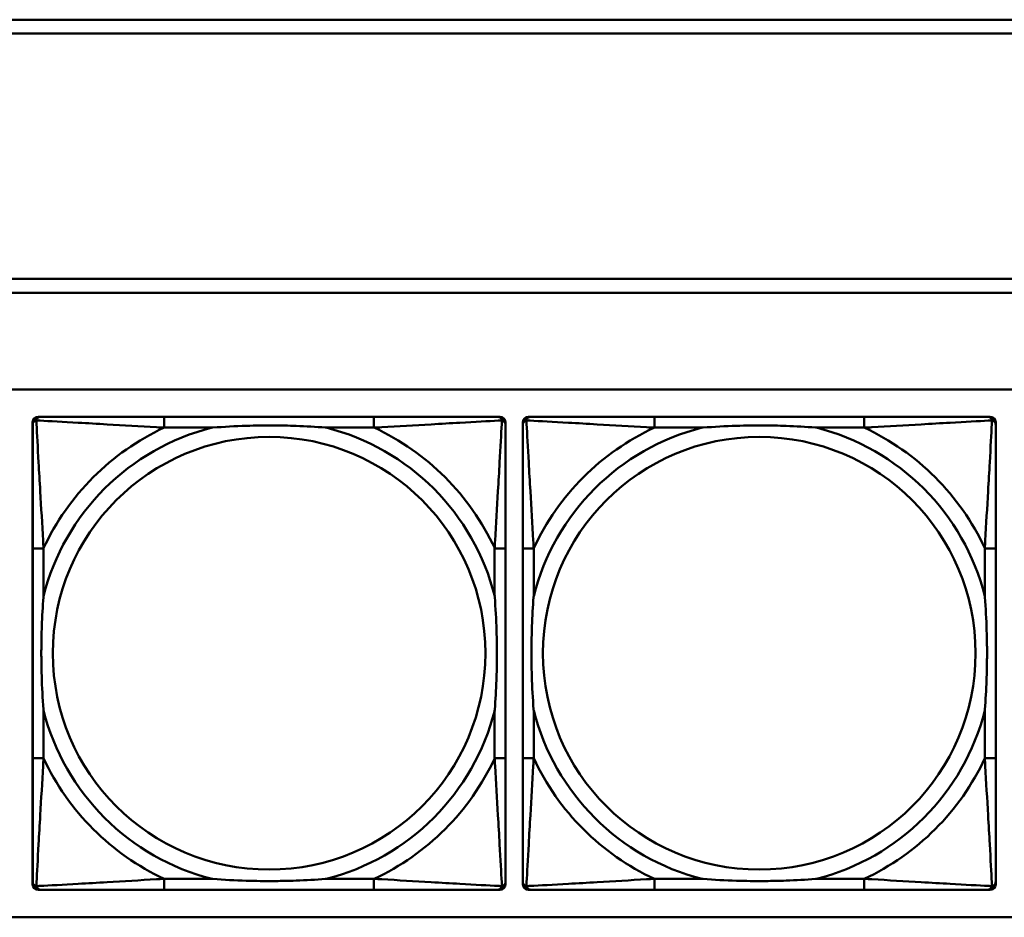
# Model space of a CAD drawing. Header units: inches. Extents: x 9.4 to 55.3, y 0.3 to 33.1.
# Tile 71 of 173: x 28.9 to 30.3, y 10.7 to 12. Entities that reach past the tile are written whole.
import ezdxf

# ---------------------------------------------------------------- set-up
doc = ezdxf.new("R2010")
doc.units = ezdxf.units.IN
doc.header["$MEASUREMENT"] = 0
doc.layers.add('Visible Edges(ANSI)', color=7, linetype='Continuous', lineweight=50)
doc.layers.add('Visible Tangent Edges(ANSI)', color=7, linetype='Continuous', lineweight=50)

msp = doc.modelspace()

# ---------------------------------------------------------------- linework, layer by layer
at = {"layer": 'Visible Edges(ANSI)'}
for p, q in [((23.6296, 12.001), (31.7766, 12.001)), ((31.7766, 11.981), (23.6296, 11.981)), ((23.6296, 11.6256), (31.7766, 11.6256)), ((31.7766, 11.6056), (23.6296, 11.6056)), ((14.6826, 11.4656), (31.7766, 11.4656)), ((28.9303, 11.4259), (28.9343, 11.4259)), ((29.4169, 11.4259), (29.113, 11.4259)), ((29.5957, 11.4259), (29.5996, 11.4259)), ((29.6403, 11.4259), (29.6443, 11.4259)), ((30.1269, 11.4259), (29.823, 11.4259)), ((30.3057, 11.4259), (30.3096, 11.4259)), ((28.9224, 10.7487), (28.9224, 11.418)), ((29.6075, 11.418), (29.6075, 11.4141)), ((29.6324, 10.7487), (29.6324, 11.418)), ((30.3175, 11.418), (30.3175, 11.4141)), ((28.9225, 11.2353), (28.9225, 10.9314)), ((29.6075, 10.9314), (29.6075, 11.2353)), ((29.6325, 11.2353), (29.6325, 10.9314)), ((30.3175, 10.9314), (30.3175, 11.2353)), ((29.5996, 10.7408), (28.9303, 10.7408)), ((29.113, 10.7408), (29.4169, 10.7408)), ((29.6075, 10.7527), (29.6075, 10.7487)), ((30.3096, 10.7408), (29.6403, 10.7408)), ((29.823, 10.7408), (30.1269, 10.7408)), ((30.3175, 10.7527), (30.3175, 10.7487)), ((31.7766, 10.701), (14.6826, 10.701))]:
    msp.add_line(p, q, dxfattribs=at)
for centre, radius, start, end in [((28.9303, 11.418), 0.00787, 90, 180), ((28.9343, 11.4141), 0.0118, 90, 180), ((29.5957, 11.4141), 0.0118, 0, 90), ((29.5996, 11.418), 0.00787, 0, 90), ((29.6403, 11.418), 0.00787, 90, 180), ((29.6443, 11.4141), 0.0118, 90, 180), ((30.3057, 11.4141), 0.0118, 0, 90), ((30.3096, 11.418), 0.00787, 0, 90), ((28.9303, 10.7487), 0.00787, 180, 270), ((28.9343, 10.7527), 0.0118, 180, 270), ((29.5957, 10.7527), 0.0118, 270, 360), ((29.5996, 10.7487), 0.00787, 270, 0), ((29.6403, 10.7487), 0.00787, 180, 270), ((29.6443, 10.7527), 0.0118, 180, 270), ((30.3057, 10.7527), 0.0118, 270, 360), ((30.3096, 10.7487), 0.00787, 270, 0)]:
    msp.add_arc(centre, radius, start, end, dxfattribs=at)
for points, knots in [([(29.113, 11.4259), (29.1094, 11.4259), (29.1058, 11.4259), (29.1023, 11.4259), (29.069, 11.4259), (29.0353, 11.4259), (29.0045, 11.4259), (28.9775, 11.4259), (28.952, 11.4259), (28.9385, 11.4259), (28.9369, 11.4259), (28.9355, 11.4259), (28.9343, 11.4259)], [0, 0, 0, 0, 0.0272471, 0.0272471, 0.0272471, 0.2790553, 0.2790553, 0.2790553, 0.4988354, 0.4988354, 0.4988354, 0.5252205, 0.5252205, 0.5252205, 0.5252205]), ([(29.5957, 11.4259), (29.5808, 11.4259), (29.5392, 11.4259), (29.4985, 11.4259), (29.472, 11.4259), (29.4442, 11.4259), (29.4169, 11.4259)], [-0.5252205, -0.5252205, -0.5252205, -0.5252205, -0.20743, -0.20743, -0.20743, 0, 0, 0, 0]), ([(29.823, 11.4259), (29.8194, 11.4259), (29.8158, 11.4259), (29.8123, 11.4259), (29.779, 11.4259), (29.7453, 11.4259), (29.7145, 11.4259), (29.6875, 11.4259), (29.662, 11.4259), (29.6485, 11.4259), (29.6469, 11.4259), (29.6455, 11.4259), (29.6443, 11.4259)], [0, 0, 0, 0, 0.0272471, 0.0272471, 0.0272471, 0.2790553, 0.2790553, 0.2790553, 0.4988354, 0.4988354, 0.4988354, 0.5252205, 0.5252205, 0.5252205, 0.5252205]), ([(30.3057, 11.4259), (30.2908, 11.4259), (30.2492, 11.4259), (30.2085, 11.4259), (30.182, 11.4259), (30.1542, 11.4259), (30.1269, 11.4259)], [-0.5252205, -0.5252205, -0.5252205, -0.5252205, -0.20743, -0.20743, -0.20743, 0, 0, 0, 0]), ([(28.9225, 11.4141), (28.9225, 11.3992), (28.9225, 11.3576), (28.9225, 11.3169), (28.9225, 11.2904), (28.9225, 11.2625), (28.9225, 11.2353)], [-0.5252205, -0.5252205, -0.5252205, -0.5252205, -0.20743, -0.20743, -0.20743, 0, 0, 0, 0]), ([(29.1822, 11.4101), (29.1827, 11.4102), (29.1831, 11.4102), (29.1996, 11.4114), (29.2157, 11.4123), (29.2386, 11.413), (29.2453, 11.4132), (29.2545, 11.4133), (29.257, 11.4133), (29.261, 11.4133), (29.2626, 11.4133), (29.2658, 11.4133), (29.2673, 11.4133), (29.2709, 11.4133), (29.2729, 11.4133), (29.2791, 11.4132), (29.2832, 11.4132), (29.293, 11.413), (29.2986, 11.4128), (29.3183, 11.4121), (29.3324, 11.4113), (29.3468, 11.4102), (29.3473, 11.4102), (29.3477, 11.4101)], [-0.416114, -0.416114, -0.416114, -0.416114, -0.4127691, -0.4127691, -0.2896446, -0.2896446, -0.2388934, -0.2388934, -0.2201881, -0.2201881, -0.2080204, -0.2080204, -0.196499, -0.196499, -0.1809939, -0.1809939, -0.149741, -0.149741, -0.1073162, -0.1073162, 0, 0, 0.0033356, 0.0033356, 0.0033356, 0.0033356]), ([(29.6075, 11.2353), (29.6075, 11.2389), (29.6075, 11.2425), (29.6075, 11.2461), (29.6075, 11.2793), (29.6075, 11.313), (29.6075, 11.3439), (29.6075, 11.3708), (29.6075, 11.3964), (29.6075, 11.4098), (29.6075, 11.4114), (29.6075, 11.4128), (29.6075, 11.4141)], [0, 0, 0, 0, 0.0272471, 0.0272471, 0.0272471, 0.2790553, 0.2790553, 0.2790553, 0.4988354, 0.4988354, 0.4988354, 0.5252205, 0.5252205, 0.5252205, 0.5252205]), ([(29.6325, 11.4141), (29.6325, 11.3992), (29.6325, 11.3576), (29.6325, 11.3169), (29.6325, 11.2904), (29.6325, 11.2625), (29.6325, 11.2353)], [-0.5252205, -0.5252205, -0.5252205, -0.5252205, -0.20743, -0.20743, -0.20743, 0, 0, 0, 0]), ([(29.8922, 11.4101), (29.8927, 11.4102), (29.8931, 11.4102), (29.9096, 11.4114), (29.9257, 11.4123), (29.9486, 11.413), (29.9553, 11.4132), (29.9645, 11.4133), (29.967, 11.4133), (29.971, 11.4133), (29.9726, 11.4133), (29.9758, 11.4133), (29.9773, 11.4133), (29.9809, 11.4133), (29.9829, 11.4133), (29.9891, 11.4132), (29.9932, 11.4132), (30.003, 11.413), (30.0086, 11.4128), (30.0283, 11.4121), (30.0424, 11.4113), (30.0568, 11.4102), (30.0573, 11.4102), (30.0577, 11.4101)], [-0.416114, -0.416114, -0.416114, -0.416114, -0.4127691, -0.4127691, -0.2896446, -0.2896446, -0.2388934, -0.2388934, -0.2201881, -0.2201881, -0.2080204, -0.2080204, -0.196499, -0.196499, -0.1809939, -0.1809939, -0.149741, -0.149741, -0.1073162, -0.1073162, 0, 0, 0.0033356, 0.0033356, 0.0033356, 0.0033356]), ([(30.3175, 11.2353), (30.3175, 11.2389), (30.3175, 11.2425), (30.3175, 11.2461), (30.3175, 11.2793), (30.3175, 11.313), (30.3175, 11.3439), (30.3175, 11.3708), (30.3175, 11.3964), (30.3175, 11.4098), (30.3175, 11.4114), (30.3175, 11.4128), (30.3175, 11.4141)], [0, 0, 0, 0, 0.0272471, 0.0272471, 0.0272471, 0.2790553, 0.2790553, 0.2790553, 0.4988354, 0.4988354, 0.4988354, 0.5252205, 0.5252205, 0.5252205, 0.5252205]), ([(28.9382, 11.0006), (28.9382, 11.0011), (28.9381, 11.0015), (28.9369, 11.018), (28.936, 11.0341), (28.9353, 11.057), (28.9352, 11.0637), (28.9351, 11.0729), (28.9351, 11.0754), (28.935, 11.0794), (28.935, 11.081), (28.935, 11.0842), (28.935, 11.0857), (28.935, 11.0893), (28.9351, 11.0913), (28.9351, 11.0975), (28.9352, 11.1016), (28.9354, 11.1114), (28.9355, 11.117), (28.9363, 11.1367), (28.937, 11.1508), (28.9381, 11.1652), (28.9382, 11.1657), (28.9382, 11.1661)], [-0.416114, -0.416114, -0.416114, -0.416114, -0.4127691, -0.4127691, -0.2896446, -0.2896446, -0.2388934, -0.2388934, -0.2201881, -0.2201881, -0.2080204, -0.2080204, -0.196499, -0.196499, -0.1809939, -0.1809939, -0.149741, -0.149741, -0.1073162, -0.1073162, 0, 0, 0.0033356, 0.0033356, 0.0033356, 0.0033356]), ([(29.5917, 11.1661), (29.5918, 11.1657), (29.5918, 11.1652), (29.593, 11.1487), (29.5939, 11.1327), (29.5946, 11.1097), (29.5948, 11.103), (29.5949, 11.0938), (29.5949, 11.0914), (29.5949, 11.0873), (29.5949, 11.0857), (29.5949, 11.0826), (29.5949, 11.081), (29.5949, 11.0775), (29.5949, 11.0754), (29.5948, 11.0692), (29.5948, 11.0651), (29.5946, 11.0554), (29.5944, 11.0498), (29.5937, 11.03), (29.5929, 11.016), (29.5918, 11.0015), (29.5918, 11.0011), (29.5917, 11.0006)], [-0.416114, -0.416114, -0.416114, -0.416114, -0.4127691, -0.4127691, -0.2896446, -0.2896446, -0.2388934, -0.2388934, -0.2201881, -0.2201881, -0.2080204, -0.2080204, -0.196499, -0.196499, -0.1809939, -0.1809939, -0.149741, -0.149741, -0.1073162, -0.1073162, 0, 0, 0.0033356, 0.0033356, 0.0033356, 0.0033356]), ([(29.6482, 11.0006), (29.6482, 11.0011), (29.6481, 11.0015), (29.6469, 11.018), (29.646, 11.0341), (29.6453, 11.057), (29.6452, 11.0637), (29.6451, 11.0729), (29.6451, 11.0754), (29.645, 11.0794), (29.645, 11.081), (29.645, 11.0842), (29.645, 11.0857), (29.645, 11.0893), (29.6451, 11.0913), (29.6451, 11.0975), (29.6452, 11.1016), (29.6454, 11.1114), (29.6455, 11.117), (29.6463, 11.1367), (29.647, 11.1508), (29.6481, 11.1652), (29.6482, 11.1657), (29.6482, 11.1661)], [-0.416114, -0.416114, -0.416114, -0.416114, -0.4127691, -0.4127691, -0.2896446, -0.2896446, -0.2388934, -0.2388934, -0.2201881, -0.2201881, -0.2080204, -0.2080204, -0.196499, -0.196499, -0.1809939, -0.1809939, -0.149741, -0.149741, -0.1073162, -0.1073162, 0, 0, 0.0033356, 0.0033356, 0.0033356, 0.0033356]), ([(30.3017, 11.1661), (30.3018, 11.1657), (30.3018, 11.1652), (30.303, 11.1487), (30.3039, 11.1327), (30.3046, 11.1097), (30.3048, 11.103), (30.3049, 11.0938), (30.3049, 11.0914), (30.3049, 11.0873), (30.3049, 11.0857), (30.3049, 11.0826), (30.3049, 11.081), (30.3049, 11.0775), (30.3049, 11.0754), (30.3048, 11.0692), (30.3048, 11.0651), (30.3046, 11.0554), (30.3044, 11.0498), (30.3037, 11.03), (30.3029, 11.016), (30.3018, 11.0015), (30.3018, 11.0011), (30.3017, 11.0006)], [-0.416114, -0.416114, -0.416114, -0.416114, -0.4127691, -0.4127691, -0.2896446, -0.2896446, -0.2388934, -0.2388934, -0.2201881, -0.2201881, -0.2080204, -0.2080204, -0.196499, -0.196499, -0.1809939, -0.1809939, -0.149741, -0.149741, -0.1073162, -0.1073162, 0, 0, 0.0033356, 0.0033356, 0.0033356, 0.0033356]), ([(28.9225, 10.9314), (28.9225, 10.9042), (28.9225, 10.8763), (28.9225, 10.8498), (28.9225, 10.8091), (28.9225, 10.7675), (28.9225, 10.7527)], [3.9382945, 3.9382945, 3.9382945, 3.9382945, 4.1457245, 4.1457245, 4.1457245, 4.463515, 4.463515, 4.463515, 4.463515]), ([(29.6075, 10.7527), (29.6075, 10.7675), (29.6075, 10.8091), (29.6075, 10.8498), (29.6075, 10.8763), (29.6075, 10.9042), (29.6075, 10.9314)], [-0.5252205, -0.5252205, -0.5252205, -0.5252205, -0.20743, -0.20743, -0.20743, 0, 0, 0, 0]), ([(29.6325, 10.9314), (29.6325, 10.9042), (29.6325, 10.8763), (29.6325, 10.8498), (29.6325, 10.8091), (29.6325, 10.7675), (29.6325, 10.7527)], [3.9382945, 3.9382945, 3.9382945, 3.9382945, 4.1457245, 4.1457245, 4.1457245, 4.463515, 4.463515, 4.463515, 4.463515]), ([(30.3175, 10.7527), (30.3175, 10.7675), (30.3175, 10.8091), (30.3175, 10.8498), (30.3175, 10.8763), (30.3175, 10.9042), (30.3175, 10.9314)], [-0.5252205, -0.5252205, -0.5252205, -0.5252205, -0.20743, -0.20743, -0.20743, 0, 0, 0, 0]), ([(29.3477, 10.7566), (29.3473, 10.7566), (29.3468, 10.7565), (29.3324, 10.7554), (29.3183, 10.7546), (29.2986, 10.7539), (29.293, 10.7538), (29.2832, 10.7536), (29.2791, 10.7535), (29.2729, 10.7534), (29.2709, 10.7534), (29.2673, 10.7534), (29.2658, 10.7534), (29.2626, 10.7534), (29.261, 10.7534), (29.257, 10.7534), (29.2545, 10.7535), (29.2453, 10.7536), (29.2386, 10.7537), (29.2157, 10.7544), (29.1996, 10.7553), (29.1831, 10.7565), (29.1827, 10.7566), (29.1822, 10.7566)], [-0.4149464, -0.4149464, -0.4149464, -0.4149464, -0.41162, -0.41162, -0.3046026, -0.3046026, -0.2622958, -0.2622958, -0.23113, -0.23113, -0.215668, -0.215668, -0.2041787, -0.2041787, -0.1920448, -0.1920448, -0.1733916, -0.1733916, -0.1227817, -0.1227817, 0, 0, 0.0033356, 0.0033356, 0.0033356, 0.0033356]), ([(30.0577, 10.7566), (30.0573, 10.7566), (30.0568, 10.7565), (30.0424, 10.7554), (30.0283, 10.7546), (30.0086, 10.7539), (30.003, 10.7538), (29.9932, 10.7536), (29.9891, 10.7535), (29.9829, 10.7534), (29.9809, 10.7534), (29.9773, 10.7534), (29.9758, 10.7534), (29.9726, 10.7534), (29.971, 10.7534), (29.967, 10.7534), (29.9645, 10.7535), (29.9553, 10.7536), (29.9486, 10.7537), (29.9257, 10.7544), (29.9096, 10.7553), (29.8931, 10.7565), (29.8927, 10.7566), (29.8922, 10.7566)], [-0.4149464, -0.4149464, -0.4149464, -0.4149464, -0.41162, -0.41162, -0.3046026, -0.3046026, -0.2622958, -0.2622958, -0.23113, -0.23113, -0.215668, -0.215668, -0.2041787, -0.2041787, -0.1920448, -0.1920448, -0.1733916, -0.1733916, -0.1227817, -0.1227817, 0, 0, 0.0033356, 0.0033356, 0.0033356, 0.0033356]), ([(28.9343, 10.7408), (28.9492, 10.7408), (28.9908, 10.7408), (29.0314, 10.7408), (29.0579, 10.7408), (29.0858, 10.7408), (29.113, 10.7408)], [-0.5252205, -0.5252205, -0.5252205, -0.5252205, -0.20743, -0.20743, -0.20743, 0, 0, 0, 0]), ([(29.4169, 10.7408), (29.4442, 10.7408), (29.472, 10.7408), (29.4985, 10.7408), (29.5392, 10.7408), (29.5808, 10.7408), (29.5957, 10.7408)], [3.9382945, 3.9382945, 3.9382945, 3.9382945, 4.1457245, 4.1457245, 4.1457245, 4.463515, 4.463515, 4.463515, 4.463515]), ([(29.6443, 10.7408), (29.6592, 10.7408), (29.7008, 10.7408), (29.7414, 10.7408), (29.7679, 10.7408), (29.7958, 10.7408), (29.823, 10.7408)], [-0.5252205, -0.5252205, -0.5252205, -0.5252205, -0.20743, -0.20743, -0.20743, 0, 0, 0, 0]), ([(30.1269, 10.7408), (30.1542, 10.7408), (30.182, 10.7408), (30.2085, 10.7408), (30.2492, 10.7408), (30.2908, 10.7408), (30.3057, 10.7408)], [3.9382945, 3.9382945, 3.9382945, 3.9382945, 4.1457245, 4.1457245, 4.1457245, 4.463515, 4.463515, 4.463515, 4.463515])]:
    msp.add_open_spline(points, degree=3, knots=knots, dxfattribs=at)
at = {"layer": 'Visible Tangent Edges(ANSI)'}
for p, q in [((29.113, 11.4259), (29.113, 11.4101)), ((29.4169, 11.4259), (29.4169, 11.4101)), ((29.823, 11.4259), (29.823, 11.4101)), ((30.1269, 11.4259), (30.1269, 11.4101)), ((29.113, 11.4101), (29.1822, 11.4101)), ((29.3477, 11.4101), (29.4169, 11.4101)), ((29.823, 11.4101), (29.8922, 11.4101)), ((30.0577, 11.4101), (30.1269, 11.4101)), ((28.9382, 11.2353), (28.9225, 11.2353)), ((28.9382, 11.1661), (28.9382, 11.2353)), ((29.6075, 11.2353), (29.5917, 11.2353)), ((29.5917, 11.2353), (29.5917, 11.1661)), ((29.6482, 11.2353), (29.6325, 11.2353)), ((29.6482, 11.1661), (29.6482, 11.2353)), ((30.3175, 11.2353), (30.3017, 11.2353)), ((30.3017, 11.2353), (30.3017, 11.1661)), ((28.9382, 10.9314), (28.9382, 11.0006)), ((29.5917, 11.0006), (29.5917, 10.9314)), ((29.6482, 10.9314), (29.6482, 11.0006)), ((30.3017, 11.0006), (30.3017, 10.9314)), ((28.9382, 10.9314), (28.9225, 10.9314)), ((29.6075, 10.9314), (29.5917, 10.9314)), ((29.6482, 10.9314), (29.6325, 10.9314)), ((30.3175, 10.9314), (30.3017, 10.9314)), ((29.113, 10.7566), (29.113, 10.7408)), ((29.1822, 10.7566), (29.113, 10.7566)), ((29.4169, 10.7566), (29.3477, 10.7566)), ((29.4169, 10.7566), (29.4169, 10.7408)), ((29.823, 10.7566), (29.823, 10.7408)), ((29.8922, 10.7566), (29.823, 10.7566)), ((30.1269, 10.7566), (30.0577, 10.7566)), ((30.1269, 10.7566), (30.1269, 10.7408))]:
    msp.add_line(p, q, dxfattribs=at)
for centre in [(29.265, 11.0834), (29.975, 11.0834)]:
    msp.add_circle(centre, 0.3133, dxfattribs=at)
for centre, radius, start, end in [((29.265, 11.0834), 0.3371, 104.2103, 165.7897), ((29.265, 11.0834), 0.3604, 114.9407, 155.0593), ((29.265, 11.0834), 0.3371, 14.2103, 75.7897), ((29.265, 11.0834), 0.3604, 24.9407, 65.0593), ((29.975, 11.0834), 0.3371, 104.2103, 165.7897), ((29.975, 11.0834), 0.3604, 114.9407, 155.0593), ((29.975, 11.0834), 0.3371, 14.2103, 75.7897), ((29.975, 11.0834), 0.3604, 24.9407, 65.0593), ((29.265, 11.0834), 0.3371, 194.2103, 255.7897), ((29.265, 11.0834), 0.3371, 284.2103, 345.7897), ((29.975, 11.0834), 0.3371, 194.2103, 255.7897), ((29.975, 11.0834), 0.3371, 284.2103, 345.7897), ((29.265, 11.0834), 0.3604, 204.9407, 245.0593), ((29.265, 11.0834), 0.3604, 294.9407, 335.0593), ((29.975, 11.0834), 0.3604, 204.9407, 245.0593), ((29.975, 11.0834), 0.3604, 294.9407, 335.0593)]:
    msp.add_arc(centre, radius, start, end, dxfattribs=at)
for points, knots in [([(28.9277, 11.4206), (28.9279, 11.4212), (28.9281, 11.4217), (28.9287, 11.4228), (28.929, 11.4233), (28.9296, 11.424), (28.9299, 11.4242), (28.9303, 11.4246), (28.9304, 11.4247), (28.9308, 11.4249), (28.931, 11.4251), (28.9317, 11.4254), (28.9321, 11.4256), (28.9331, 11.4258), (28.9337, 11.4259), (28.9343, 11.4259)], [-0.00012419, -0.00012419, -0.00012419, -0.00012419, 0.00449537, 0.00449537, 0.00977487, 0.00977487, 0.01307456, 0.01307456, 0.0147244, 0.0147244, 0.01736415, 0.01736415, 0.02158775, 0.02158775, 0.02627331, 0.02627331, 0.02627331, 0.02627331]), ([(29.5957, 11.4259), (29.5963, 11.4259), (29.5968, 11.4258), (29.5978, 11.4256), (29.5983, 11.4254), (29.5989, 11.4251), (29.5992, 11.4249), (29.5995, 11.4247), (29.5997, 11.4246), (29.6001, 11.4242), (29.6003, 11.424), (29.6009, 11.4233), (29.6013, 11.4228), (29.6018, 11.4217), (29.602, 11.4212), (29.6022, 11.4206)], [-0.02627331, -0.02627331, -0.02627331, -0.02627331, -0.02158775, -0.02158775, -0.01736415, -0.01736415, -0.0147244, -0.0147244, -0.01307456, -0.01307456, -0.00977487, -0.00977487, -0.00449537, -0.00449537, 0.00012419, 0.00012419, 0.00012419, 0.00012419]), ([(29.6377, 11.4206), (29.6379, 11.4212), (29.6381, 11.4217), (29.6387, 11.4228), (29.639, 11.4233), (29.6396, 11.424), (29.6399, 11.4242), (29.6403, 11.4246), (29.6404, 11.4247), (29.6408, 11.4249), (29.641, 11.4251), (29.6417, 11.4254), (29.6421, 11.4256), (29.6431, 11.4258), (29.6437, 11.4259), (29.6443, 11.4259)], [-0.00012419, -0.00012419, -0.00012419, -0.00012419, 0.00449537, 0.00449537, 0.00977487, 0.00977487, 0.01307456, 0.01307456, 0.0147244, 0.0147244, 0.01736415, 0.01736415, 0.02158775, 0.02158775, 0.02627331, 0.02627331, 0.02627331, 0.02627331]), ([(30.3057, 11.4259), (30.3063, 11.4259), (30.3068, 11.4258), (30.3078, 11.4256), (30.3083, 11.4254), (30.3089, 11.4251), (30.3092, 11.4249), (30.3095, 11.4247), (30.3097, 11.4246), (30.3101, 11.4242), (30.3103, 11.424), (30.3109, 11.4233), (30.3113, 11.4228), (30.3118, 11.4217), (30.312, 11.4212), (30.3122, 11.4206)], [-0.02627331, -0.02627331, -0.02627331, -0.02627331, -0.02158775, -0.02158775, -0.01736415, -0.01736415, -0.0147244, -0.0147244, -0.01307456, -0.01307456, -0.00977487, -0.00977487, -0.00449537, -0.00449537, 0.00012419, 0.00012419, 0.00012419, 0.00012419]), ([(28.9225, 11.4141), (28.9225, 11.4147), (28.9225, 11.4152), (28.9228, 11.4162), (28.9229, 11.4167), (28.9233, 11.4173), (28.9234, 11.4176), (28.9237, 11.4179), (28.9238, 11.4181), (28.9241, 11.4185), (28.9244, 11.4187), (28.9251, 11.4193), (28.9256, 11.4197), (28.9266, 11.4202), (28.9272, 11.4204), (28.9277, 11.4206)], [-0.02627331, -0.02627331, -0.02627331, -0.02627331, -0.02158775, -0.02158775, -0.01736415, -0.01736415, -0.0147244, -0.0147244, -0.01307456, -0.01307456, -0.00977487, -0.00977487, -0.00449537, -0.00449537, 0.00012419, 0.00012419, 0.00012419, 0.00012419]), ([(28.9382, 11.2353), (28.938, 11.2391), (28.9378, 11.2428), (28.9363, 11.2702), (28.9348, 11.2944), (28.9326, 11.3322), (28.9318, 11.3463), (28.9298, 11.3815), (28.9287, 11.4016), (28.9279, 11.4171), (28.9278, 11.4189), (28.9277, 11.4206)], [0, 0, 0, 0, 0.0278591, 0.0278591, 0.201273, 0.201273, 0.3066357, 0.3066357, 0.475216, 0.475216, 0.5007189, 0.5007189, 0.5007189, 0.5007189]), ([(28.9277, 11.4206), (28.9294, 11.4205), (28.9313, 11.4204), (28.9467, 11.4196), (28.9668, 11.4185), (29.0021, 11.4165), (29.0161, 11.4157), (29.0539, 11.4135), (29.0781, 11.4121), (29.1055, 11.4105), (29.1093, 11.4103), (29.113, 11.4101)], [-0.5007189, -0.5007189, -0.5007189, -0.5007189, -0.475216, -0.475216, -0.3066357, -0.3066357, -0.201273, -0.201273, -0.0278591, -0.0278591, 0, 0, 0, 0]), ([(29.4169, 11.4101), (29.4207, 11.4103), (29.4245, 11.4105), (29.4518, 11.4121), (29.476, 11.4135), (29.5138, 11.4157), (29.5279, 11.4165), (29.5631, 11.4185), (29.5832, 11.4196), (29.5987, 11.4204), (29.6005, 11.4205), (29.6022, 11.4206)], [0, 0, 0, 0, 0.0278591, 0.0278591, 0.201273, 0.201273, 0.3066357, 0.3066357, 0.475216, 0.475216, 0.5007189, 0.5007189, 0.5007189, 0.5007189]), ([(29.6022, 11.4206), (29.6021, 11.4189), (29.602, 11.4171), (29.6012, 11.4016), (29.6001, 11.3815), (29.5981, 11.3463), (29.5973, 11.3322), (29.5951, 11.2944), (29.5937, 11.2702), (29.5921, 11.2428), (29.5919, 11.2391), (29.5917, 11.2353)], [-0.5007189, -0.5007189, -0.5007189, -0.5007189, -0.475216, -0.475216, -0.3066357, -0.3066357, -0.201273, -0.201273, -0.0278591, -0.0278591, 0, 0, 0, 0]), ([(29.6022, 11.4206), (29.6028, 11.4204), (29.6033, 11.4202), (29.6044, 11.4197), (29.6049, 11.4193), (29.6056, 11.4187), (29.6058, 11.4185), (29.6062, 11.4181), (29.6063, 11.4179), (29.6065, 11.4176), (29.6067, 11.4173), (29.607, 11.4167), (29.6072, 11.4162), (29.6074, 11.4152), (29.6075, 11.4147), (29.6075, 11.4141)], [-0.00012419, -0.00012419, -0.00012419, -0.00012419, 0.00449537, 0.00449537, 0.00977487, 0.00977487, 0.01307456, 0.01307456, 0.0147244, 0.0147244, 0.01736415, 0.01736415, 0.02158775, 0.02158775, 0.02627331, 0.02627331, 0.02627331, 0.02627331]), ([(29.6325, 11.4141), (29.6325, 11.4147), (29.6325, 11.4152), (29.6328, 11.4162), (29.6329, 11.4167), (29.6333, 11.4173), (29.6334, 11.4176), (29.6337, 11.4179), (29.6338, 11.4181), (29.6341, 11.4185), (29.6344, 11.4187), (29.6351, 11.4193), (29.6356, 11.4197), (29.6366, 11.4202), (29.6372, 11.4204), (29.6377, 11.4206)], [-0.02627331, -0.02627331, -0.02627331, -0.02627331, -0.02158775, -0.02158775, -0.01736415, -0.01736415, -0.0147244, -0.0147244, -0.01307456, -0.01307456, -0.00977487, -0.00977487, -0.00449537, -0.00449537, 0.00012419, 0.00012419, 0.00012419, 0.00012419]), ([(29.6482, 11.2353), (29.648, 11.2391), (29.6478, 11.2428), (29.6463, 11.2702), (29.6448, 11.2944), (29.6426, 11.3322), (29.6418, 11.3463), (29.6398, 11.3815), (29.6387, 11.4016), (29.6379, 11.4171), (29.6378, 11.4189), (29.6377, 11.4206)], [0, 0, 0, 0, 0.0278591, 0.0278591, 0.201273, 0.201273, 0.3066357, 0.3066357, 0.475216, 0.475216, 0.5007189, 0.5007189, 0.5007189, 0.5007189]), ([(29.6377, 11.4206), (29.6394, 11.4205), (29.6413, 11.4204), (29.6567, 11.4196), (29.6768, 11.4185), (29.7121, 11.4165), (29.7261, 11.4157), (29.7639, 11.4135), (29.7881, 11.4121), (29.8155, 11.4105), (29.8193, 11.4103), (29.823, 11.4101)], [-0.5007189, -0.5007189, -0.5007189, -0.5007189, -0.475216, -0.475216, -0.3066357, -0.3066357, -0.201273, -0.201273, -0.0278591, -0.0278591, 0, 0, 0, 0]), ([(30.1269, 11.4101), (30.1307, 11.4103), (30.1345, 11.4105), (30.1618, 11.4121), (30.186, 11.4135), (30.2238, 11.4157), (30.2379, 11.4165), (30.2731, 11.4185), (30.2932, 11.4196), (30.3087, 11.4204), (30.3105, 11.4205), (30.3122, 11.4206)], [0, 0, 0, 0, 0.0278591, 0.0278591, 0.201273, 0.201273, 0.3066357, 0.3066357, 0.475216, 0.475216, 0.5007189, 0.5007189, 0.5007189, 0.5007189]), ([(30.3122, 11.4206), (30.3121, 11.4189), (30.312, 11.4171), (30.3112, 11.4016), (30.3101, 11.3815), (30.3081, 11.3463), (30.3073, 11.3322), (30.3051, 11.2944), (30.3037, 11.2702), (30.3021, 11.2428), (30.3019, 11.2391), (30.3017, 11.2353)], [-0.5007189, -0.5007189, -0.5007189, -0.5007189, -0.475216, -0.475216, -0.3066357, -0.3066357, -0.201273, -0.201273, -0.0278591, -0.0278591, 0, 0, 0, 0]), ([(30.3122, 11.4206), (30.3128, 11.4204), (30.3133, 11.4202), (30.3144, 11.4197), (30.3149, 11.4193), (30.3156, 11.4187), (30.3158, 11.4185), (30.3162, 11.4181), (30.3163, 11.4179), (30.3165, 11.4176), (30.3167, 11.4173), (30.317, 11.4167), (30.3172, 11.4162), (30.3174, 11.4152), (30.3175, 11.4147), (30.3175, 11.4141)], [-0.00012419, -0.00012419, -0.00012419, -0.00012419, 0.00449537, 0.00449537, 0.00977487, 0.00977487, 0.01307456, 0.01307456, 0.0147244, 0.0147244, 0.01736415, 0.01736415, 0.02158775, 0.02158775, 0.02627331, 0.02627331, 0.02627331, 0.02627331]), ([(28.9277, 10.7461), (28.9278, 10.7478), (28.9279, 10.7497), (28.9287, 10.7651), (28.9298, 10.7852), (28.9318, 10.8204), (28.9326, 10.8345), (28.9348, 10.8723), (28.9363, 10.8965), (28.9378, 10.9239), (28.938, 10.9277), (28.9382, 10.9314)], [-4.4390134, -4.4390134, -4.4390134, -4.4390134, -4.4135105, -4.4135105, -4.2449302, -4.2449302, -4.1395675, -4.1395675, -3.9661536, -3.9661536, -3.9382945, -3.9382945, -3.9382945, -3.9382945]), ([(29.5917, 10.9314), (29.5919, 10.9277), (29.5921, 10.9239), (29.5937, 10.8965), (29.5951, 10.8723), (29.5973, 10.8345), (29.5981, 10.8204), (29.6001, 10.7852), (29.6012, 10.7651), (29.602, 10.7497), (29.6021, 10.7478), (29.6022, 10.7461)], [0, 0, 0, 0, 0.0278591, 0.0278591, 0.201273, 0.201273, 0.3066357, 0.3066357, 0.475216, 0.475216, 0.5007189, 0.5007189, 0.5007189, 0.5007189]), ([(29.6377, 10.7461), (29.6378, 10.7478), (29.6379, 10.7497), (29.6387, 10.7651), (29.6398, 10.7852), (29.6418, 10.8204), (29.6426, 10.8345), (29.6448, 10.8723), (29.6463, 10.8965), (29.6478, 10.9239), (29.648, 10.9277), (29.6482, 10.9314)], [-4.4390134, -4.4390134, -4.4390134, -4.4390134, -4.4135105, -4.4135105, -4.2449302, -4.2449302, -4.1395675, -4.1395675, -3.9661536, -3.9661536, -3.9382945, -3.9382945, -3.9382945, -3.9382945]), ([(30.3017, 10.9314), (30.3019, 10.9277), (30.3021, 10.9239), (30.3037, 10.8965), (30.3051, 10.8723), (30.3073, 10.8345), (30.3081, 10.8204), (30.3101, 10.7852), (30.3112, 10.7651), (30.312, 10.7497), (30.3121, 10.7478), (30.3122, 10.7461)], [0, 0, 0, 0, 0.0278591, 0.0278591, 0.201273, 0.201273, 0.3066357, 0.3066357, 0.475216, 0.475216, 0.5007189, 0.5007189, 0.5007189, 0.5007189]), ([(29.113, 10.7566), (29.1093, 10.7564), (29.1055, 10.7562), (29.0781, 10.7547), (29.0539, 10.7532), (29.0161, 10.751), (29.0021, 10.7502), (28.9668, 10.7482), (28.9467, 10.7471), (28.9313, 10.7463), (28.9294, 10.7462), (28.9277, 10.7461)], [0, 0, 0, 0, 0.0278591, 0.0278591, 0.201273, 0.201273, 0.3066357, 0.3066357, 0.475216, 0.475216, 0.5007189, 0.5007189, 0.5007189, 0.5007189]), ([(29.6022, 10.7461), (29.6005, 10.7462), (29.5987, 10.7463), (29.5832, 10.7471), (29.5631, 10.7482), (29.5279, 10.7502), (29.5138, 10.751), (29.476, 10.7532), (29.4518, 10.7547), (29.4245, 10.7562), (29.4207, 10.7564), (29.4169, 10.7566)], [-4.4390134, -4.4390134, -4.4390134, -4.4390134, -4.4135105, -4.4135105, -4.2449302, -4.2449302, -4.1395675, -4.1395675, -3.9661536, -3.9661536, -3.9382945, -3.9382945, -3.9382945, -3.9382945]), ([(29.823, 10.7566), (29.8193, 10.7564), (29.8155, 10.7562), (29.7881, 10.7547), (29.7639, 10.7532), (29.7261, 10.751), (29.7121, 10.7502), (29.6768, 10.7482), (29.6567, 10.7471), (29.6413, 10.7463), (29.6394, 10.7462), (29.6377, 10.7461)], [0, 0, 0, 0, 0.0278591, 0.0278591, 0.201273, 0.201273, 0.3066357, 0.3066357, 0.475216, 0.475216, 0.5007189, 0.5007189, 0.5007189, 0.5007189]), ([(30.3122, 10.7461), (30.3105, 10.7462), (30.3087, 10.7463), (30.2932, 10.7471), (30.2731, 10.7482), (30.2379, 10.7502), (30.2238, 10.751), (30.186, 10.7532), (30.1618, 10.7547), (30.1345, 10.7562), (30.1307, 10.7564), (30.1269, 10.7566)], [-4.4390134, -4.4390134, -4.4390134, -4.4390134, -4.4135105, -4.4135105, -4.2449302, -4.2449302, -4.1395675, -4.1395675, -3.9661536, -3.9661536, -3.9382945, -3.9382945, -3.9382945, -3.9382945]), ([(28.9277, 10.7461), (28.9272, 10.7463), (28.9266, 10.7465), (28.9256, 10.7471), (28.9251, 10.7474), (28.9244, 10.748), (28.9241, 10.7483), (28.9238, 10.7487), (28.9237, 10.7488), (28.9234, 10.7492), (28.9233, 10.7494), (28.9229, 10.7501), (28.9228, 10.7505), (28.9225, 10.7515), (28.9225, 10.752), (28.9225, 10.7527)], [-0.00012419, -0.00012419, -0.00012419, -0.00012419, 0.00449537, 0.00449537, 0.00977487, 0.00977487, 0.01307456, 0.01307456, 0.0147244, 0.0147244, 0.01736415, 0.01736415, 0.02158775, 0.02158775, 0.02627331, 0.02627331, 0.02627331, 0.02627331]), ([(28.9343, 10.7408), (28.9337, 10.7408), (28.9331, 10.7409), (28.9321, 10.7412), (28.9317, 10.7413), (28.931, 10.7417), (28.9308, 10.7418), (28.9304, 10.7421), (28.9303, 10.7422), (28.9299, 10.7425), (28.9296, 10.7428), (28.929, 10.7435), (28.9287, 10.744), (28.9281, 10.745), (28.9279, 10.7455), (28.9277, 10.7461)], [-0.02627331, -0.02627331, -0.02627331, -0.02627331, -0.02158775, -0.02158775, -0.01736415, -0.01736415, -0.0147244, -0.0147244, -0.01307456, -0.01307456, -0.00977487, -0.00977487, -0.00449537, -0.00449537, 0.00012419, 0.00012419, 0.00012419, 0.00012419]), ([(29.6022, 10.7461), (29.602, 10.7455), (29.6018, 10.745), (29.6013, 10.744), (29.6009, 10.7435), (29.6003, 10.7428), (29.6001, 10.7425), (29.5997, 10.7422), (29.5995, 10.7421), (29.5992, 10.7418), (29.5989, 10.7417), (29.5983, 10.7413), (29.5978, 10.7412), (29.5968, 10.7409), (29.5963, 10.7408), (29.5957, 10.7408)], [-0.00012419, -0.00012419, -0.00012419, -0.00012419, 0.00449537, 0.00449537, 0.00977487, 0.00977487, 0.01307456, 0.01307456, 0.0147244, 0.0147244, 0.01736415, 0.01736415, 0.02158775, 0.02158775, 0.02627331, 0.02627331, 0.02627331, 0.02627331]), ([(29.6075, 10.7527), (29.6075, 10.752), (29.6074, 10.7515), (29.6072, 10.7505), (29.607, 10.7501), (29.6067, 10.7494), (29.6065, 10.7492), (29.6063, 10.7488), (29.6062, 10.7487), (29.6058, 10.7483), (29.6056, 10.748), (29.6049, 10.7474), (29.6044, 10.7471), (29.6033, 10.7465), (29.6028, 10.7463), (29.6022, 10.7461)], [-0.02627331, -0.02627331, -0.02627331, -0.02627331, -0.02158775, -0.02158775, -0.01736415, -0.01736415, -0.0147244, -0.0147244, -0.01307456, -0.01307456, -0.00977487, -0.00977487, -0.00449537, -0.00449537, 0.00012419, 0.00012419, 0.00012419, 0.00012419]), ([(29.6377, 10.7461), (29.6372, 10.7463), (29.6366, 10.7465), (29.6356, 10.7471), (29.6351, 10.7474), (29.6344, 10.748), (29.6341, 10.7483), (29.6338, 10.7487), (29.6337, 10.7488), (29.6334, 10.7492), (29.6333, 10.7494), (29.6329, 10.7501), (29.6328, 10.7505), (29.6325, 10.7515), (29.6325, 10.752), (29.6325, 10.7527)], [-0.00012419, -0.00012419, -0.00012419, -0.00012419, 0.00449537, 0.00449537, 0.00977487, 0.00977487, 0.01307456, 0.01307456, 0.0147244, 0.0147244, 0.01736415, 0.01736415, 0.02158775, 0.02158775, 0.02627331, 0.02627331, 0.02627331, 0.02627331]), ([(29.6443, 10.7408), (29.6437, 10.7408), (29.6431, 10.7409), (29.6421, 10.7412), (29.6417, 10.7413), (29.641, 10.7417), (29.6408, 10.7418), (29.6404, 10.7421), (29.6403, 10.7422), (29.6399, 10.7425), (29.6396, 10.7428), (29.639, 10.7435), (29.6387, 10.744), (29.6381, 10.745), (29.6379, 10.7455), (29.6377, 10.7461)], [-0.02627331, -0.02627331, -0.02627331, -0.02627331, -0.02158775, -0.02158775, -0.01736415, -0.01736415, -0.0147244, -0.0147244, -0.01307456, -0.01307456, -0.00977487, -0.00977487, -0.00449537, -0.00449537, 0.00012419, 0.00012419, 0.00012419, 0.00012419]), ([(30.3122, 10.7461), (30.312, 10.7455), (30.3118, 10.745), (30.3113, 10.744), (30.3109, 10.7435), (30.3103, 10.7428), (30.3101, 10.7425), (30.3097, 10.7422), (30.3095, 10.7421), (30.3092, 10.7418), (30.3089, 10.7417), (30.3083, 10.7413), (30.3078, 10.7412), (30.3068, 10.7409), (30.3063, 10.7408), (30.3057, 10.7408)], [-0.00012419, -0.00012419, -0.00012419, -0.00012419, 0.00449537, 0.00449537, 0.00977487, 0.00977487, 0.01307456, 0.01307456, 0.0147244, 0.0147244, 0.01736415, 0.01736415, 0.02158775, 0.02158775, 0.02627331, 0.02627331, 0.02627331, 0.02627331]), ([(30.3175, 10.7527), (30.3175, 10.752), (30.3174, 10.7515), (30.3172, 10.7505), (30.317, 10.7501), (30.3167, 10.7494), (30.3165, 10.7492), (30.3163, 10.7488), (30.3162, 10.7487), (30.3158, 10.7483), (30.3156, 10.748), (30.3149, 10.7474), (30.3144, 10.7471), (30.3133, 10.7465), (30.3128, 10.7463), (30.3122, 10.7461)], [-0.02627331, -0.02627331, -0.02627331, -0.02627331, -0.02158775, -0.02158775, -0.01736415, -0.01736415, -0.0147244, -0.0147244, -0.01307456, -0.01307456, -0.00977487, -0.00977487, -0.00449537, -0.00449537, 0.00012419, 0.00012419, 0.00012419, 0.00012419])]:
    msp.add_open_spline(points, degree=3, knots=knots, dxfattribs=at)

doc.saveas('drawing.dxf')
